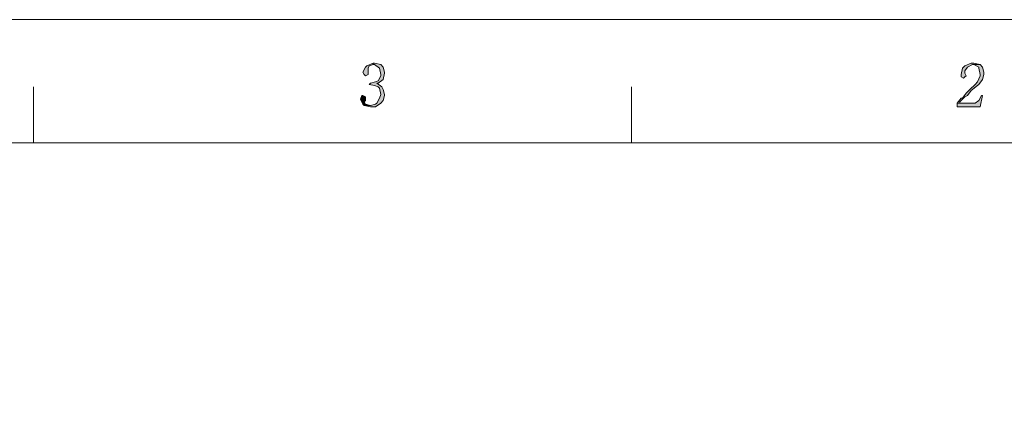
# Model space of a CAD drawing. Header units: millimetres. Extents: x -296 to 295, y -209 to 209.
# Tile 138 of 140: x 63 to 179, y 163 to 209. Entities that reach past the tile are written whole.
import ezdxf

# ---------------------------------------------------------------- set-up
doc = ezdxf.new("R2010")
doc.units = ezdxf.units.MM
doc.header["$MEASUREMENT"] = 0
doc.layers.add('layer 1', color=7, linetype='Continuous')

msp = doc.modelspace()

# ---------------------------------------------------------------- hatches: boundary and pattern name
at = {"layer": 'layer 1'}
h = msp.add_hatch(color=1, dxfattribs=at)
edge = h.paths.add_edge_path()
edge.add_spline(control_points=[(104.6753, 204.1168), (104.6753, 204.1168), (103.9277, 203.8234), (103.9277, 203.8234), (103.9277, 203.8234), (103.7781, 203.6767), (103.7781, 203.6767), (103.7781, 203.6767), (103.4791, 203.0899), (103.4791, 203.0899), (103.4791, 203.0899), (103.6286, 202.7965), (103.6286, 202.7965), (103.6286, 202.7965), (103.7781, 202.6498), (103.7781, 202.6498), (103.7781, 202.6498), (104.0772, 202.7965), (104.0772, 202.7965), (104.0772, 202.7965), (104.0772, 202.9432), (104.0772, 202.9432), (104.0772, 202.9432), (104.0772, 203.0899), (104.0772, 203.0899), (104.0772, 203.0899), (104.0772, 203.53), (104.0772, 203.53), (104.0772, 203.53), (104.2267, 203.8234), (104.2267, 203.8234), (104.2267, 203.8234), (104.6753, 203.9701), (104.6753, 203.9701), (104.6753, 203.9701), (104.6753, 204.1168), (104.6753, 204.1168)], knot_values=[0, 0, 0, 0, 0.08333333, 0.08333333, 0.08333333, 0.16666667, 0.16666667, 0.16666667, 0.25, 0.25, 0.25, 0.33333333, 0.33333333, 0.33333333, 0.41666667, 0.41666667, 0.41666667, 0.5, 0.5, 0.5, 0.58333333, 0.58333333, 0.58333333, 0.66666667, 0.66666667, 0.66666667, 0.75, 0.75, 0.75, 0.83333333, 0.83333333, 0.83333333, 0.91666667, 0.91666667, 0.91666667, 1, 1, 1, 1], degree=3, periodic=1)
h = msp.add_hatch(color=1, dxfattribs=at)
edge = h.paths.add_edge_path()
edge.add_spline(control_points=[(104.8249, 204.1168), (104.8249, 204.1168), (104.6753, 204.1168), (104.6753, 204.1168), (104.6753, 204.1168), (104.6753, 203.9701), (104.6753, 203.9701), (104.6753, 203.9701), (104.8249, 203.9701), (104.8249, 203.9701), (104.8249, 203.9701), (105.423, 203.53), (105.423, 203.53), (105.423, 203.53), (105.423, 203.53), (105.423, 203.53), (105.423, 203.53), (105.5725, 202.7965), (105.5725, 202.7965), (105.5725, 202.7965), (105.5725, 202.6498), (105.5725, 202.6498), (105.5725, 202.6498), (105.2735, 202.0631), (105.2735, 202.0631), (105.2735, 202.0631), (104.9744, 201.9164), (104.9744, 201.9164), (104.9744, 201.9164), (104.3763, 201.7697), (104.3763, 201.7697), (104.3763, 201.7697), (104.2267, 201.623), (104.2267, 201.623), (104.2267, 201.623), (104.8249, 201.4763), (104.8249, 201.4763), (104.8249, 201.4763), (105.2735, 201.3296), (105.2735, 201.3296), (105.2735, 201.3296), (105.423, 201.1829), (105.423, 201.1829), (105.423, 201.1829), (105.5725, 200.4494), (105.5725, 200.4494), (105.5725, 200.4494), (105.423, 200.0094), (105.423, 200.0094), (105.423, 200.0094), (105.1239, 199.4226), (105.1239, 199.4226), (105.1239, 199.4226), (104.9744, 199.2759), (104.9744, 199.2759), (104.9744, 199.2759), (104.3763, 199.1292), (104.3763, 199.1292), (104.3763, 199.1292), (103.6286, 199.1292), (103.6286, 199.1292), (103.6286, 199.1292), (104.3763, 198.9825), (104.3763, 198.9825), (104.3763, 198.9825), (104.9744, 198.9825), (104.9744, 198.9825), (104.9744, 198.9825), (105.5725, 199.4226), (105.5725, 199.4226), (105.5725, 199.4226), (105.8716, 199.716), (105.8716, 199.716), (105.8716, 199.716), (106.0211, 200.3027), (106.0211, 200.3027), (106.0211, 200.3027), (106.0211, 200.4494), (106.0211, 200.4494), (106.0211, 200.4494), (105.8716, 201.0362), (105.8716, 201.0362), (105.8716, 201.0362), (105.7221, 201.3296), (105.7221, 201.3296), (105.7221, 201.3296), (105.1239, 201.7697), (105.1239, 201.7697), (105.1239, 201.7697), (105.2735, 201.7697), (105.2735, 201.7697), (105.2735, 201.7697), (105.8716, 202.2098), (105.8716, 202.2098), (105.8716, 202.2098), (105.8716, 202.2098), (105.8716, 202.2098), (105.8716, 202.2098), (106.0211, 202.9432), (106.0211, 202.9432), (106.0211, 202.9432), (106.0211, 203.0899), (106.0211, 203.0899), (106.0211, 203.0899), (105.8716, 203.6767), (105.8716, 203.6767), (105.8716, 203.6767), (105.5725, 203.9701), (105.5725, 203.9701), (105.5725, 203.9701), (104.8249, 204.1168), (104.8249, 204.1168)], knot_values=[0, 0, 0, 0, 0.02702703, 0.02702703, 0.02702703, 0.05405405, 0.05405405, 0.05405405, 0.08108108, 0.08108108, 0.08108108, 0.10810811, 0.10810811, 0.10810811, 0.13513514, 0.13513514, 0.13513514, 0.16216216, 0.16216216, 0.16216216, 0.18918919, 0.18918919, 0.18918919, 0.21621622, 0.21621622, 0.21621622, 0.24324324, 0.24324324, 0.24324324, 0.27027027, 0.27027027, 0.27027027, 0.2972973, 0.2972973, 0.2972973, 0.32432432, 0.32432432, 0.32432432, 0.35135135, 0.35135135, 0.35135135, 0.37837838, 0.37837838, 0.37837838, 0.40540541, 0.40540541, 0.40540541, 0.43243243, 0.43243243, 0.43243243, 0.45945946, 0.45945946, 0.45945946, 0.48648649, 0.48648649, 0.48648649, 0.51351351, 0.51351351, 0.51351351, 0.54054054, 0.54054054, 0.54054054, 0.56756757, 0.56756757, 0.56756757, 0.59459459, 0.59459459, 0.59459459, 0.62162162, 0.62162162, 0.62162162, 0.64864865, 0.64864865, 0.64864865, 0.67567568, 0.67567568, 0.67567568, 0.7027027, 0.7027027, 0.7027027, 0.72972973, 0.72972973, 0.72972973, 0.75675676, 0.75675676, 0.75675676, 0.78378378, 0.78378378, 0.78378378, 0.81081081, 0.81081081, 0.81081081, 0.83783784, 0.83783784, 0.83783784, 0.86486486, 0.86486486, 0.86486486, 0.89189189, 0.89189189, 0.89189189, 0.91891892, 0.91891892, 0.91891892, 0.94594595, 0.94594595, 0.94594595, 0.97297297, 0.97297297, 0.97297297, 1, 1, 1, 1], degree=3, periodic=1)
h = msp.add_hatch(color=1, dxfattribs=at)
edge = h.paths.add_edge_path()
edge.add_spline(control_points=[(176.2977, 203.9701), (176.2977, 203.9701), (175.4005, 203.9701), (175.4005, 203.9701), (175.4005, 203.9701), (175.55, 203.9701), (175.55, 203.9701), (175.55, 203.9701), (176.1482, 203.6767), (176.1482, 203.6767), (176.1482, 203.6767), (176.1482, 203.53), (176.1482, 203.53), (176.1482, 203.53), (176.2977, 202.7965), (176.2977, 202.7965), (176.2977, 202.7965), (176.2977, 202.6498), (176.2977, 202.6498), (176.2977, 202.6498), (175.9986, 201.9164), (175.9986, 201.9164), (175.9986, 201.9164), (175.6996, 201.623), (175.6996, 201.623), (175.6996, 201.623), (175.1014, 201.0362), (175.1014, 201.0362), (175.1014, 201.0362), (174.6528, 200.5961), (174.6528, 200.5961), (174.6528, 200.5961), (174.2042, 200.0094), (174.2042, 200.0094), (174.2042, 200.0094), (174.0547, 200.0094), (174.0547, 200.0094), (174.0547, 200.0094), (173.6061, 199.4226), (173.6061, 199.4226), (173.6061, 199.4226), (173.9051, 199.4226), (173.9051, 199.4226), (173.9051, 199.4226), (173.9051, 199.5693), (173.9051, 199.5693), (173.9051, 199.5693), (174.5033, 200.1561), (174.5033, 200.1561), (174.5033, 200.1561), (174.8023, 200.3027), (174.8023, 200.3027), (174.8023, 200.3027), (175.2509, 200.8895), (175.2509, 200.8895), (175.2509, 200.8895), (175.9986, 201.4763), (175.9986, 201.4763), (175.9986, 201.4763), (176.1482, 201.623), (176.1482, 201.623), (176.1482, 201.623), (176.5968, 202.2098), (176.5968, 202.2098), (176.5968, 202.2098), (176.7463, 202.7965), (176.7463, 202.7965), (176.7463, 202.7965), (176.7463, 203.0899), (176.7463, 203.0899), (176.7463, 203.0899), (176.5968, 203.6767), (176.5968, 203.6767), (176.5968, 203.6767), (176.2977, 203.9701), (176.2977, 203.9701)], knot_values=[0, 0, 0, 0, 0.04, 0.04, 0.04, 0.08, 0.08, 0.08, 0.12, 0.12, 0.12, 0.16, 0.16, 0.16, 0.2, 0.2, 0.2, 0.24, 0.24, 0.24, 0.28, 0.28, 0.28, 0.32, 0.32, 0.32, 0.36, 0.36, 0.36, 0.4, 0.4, 0.4, 0.44, 0.44, 0.44, 0.48, 0.48, 0.48, 0.52, 0.52, 0.52, 0.56, 0.56, 0.56, 0.6, 0.6, 0.6, 0.64, 0.64, 0.64, 0.68, 0.68, 0.68, 0.72, 0.72, 0.72, 0.76, 0.76, 0.76, 0.8, 0.8, 0.8, 0.84, 0.84, 0.84, 0.88, 0.88, 0.88, 0.92, 0.92, 0.92, 0.96, 0.96, 0.96, 1, 1, 1, 1], degree=3, periodic=1)
h = msp.add_hatch(color=1, dxfattribs=at)
edge = h.paths.add_edge_path()
edge.add_spline(control_points=[(175.55, 204.1168), (175.55, 204.1168), (175.2509, 204.1168), (175.2509, 204.1168), (175.2509, 204.1168), (174.5033, 203.8234), (174.5033, 203.8234), (174.5033, 203.8234), (174.2042, 203.53), (174.2042, 203.53), (174.2042, 203.53), (174.0547, 202.7965), (174.0547, 202.7965), (174.0547, 202.7965), (174.0547, 202.5032), (174.0547, 202.5032), (174.0547, 202.5032), (174.3537, 202.3565), (174.3537, 202.3565), (174.3537, 202.3565), (174.5033, 202.5032), (174.5033, 202.5032), (174.5033, 202.5032), (174.6528, 202.6498), (174.6528, 202.6498), (174.6528, 202.6498), (174.5033, 202.9432), (174.5033, 202.9432), (174.5033, 202.9432), (174.5033, 203.2366), (174.5033, 203.2366), (174.5033, 203.2366), (174.8023, 203.6767), (174.8023, 203.6767), (174.8023, 203.6767), (175.4005, 203.9701), (175.4005, 203.9701), (175.4005, 203.9701), (176.2977, 203.9701), (176.2977, 203.9701), (176.2977, 203.9701), (175.55, 204.1168), (175.55, 204.1168)], knot_values=[0, 0, 0, 0, 0.07142857, 0.07142857, 0.07142857, 0.14285714, 0.14285714, 0.14285714, 0.21428571, 0.21428571, 0.21428571, 0.28571429, 0.28571429, 0.28571429, 0.35714286, 0.35714286, 0.35714286, 0.42857143, 0.42857143, 0.42857143, 0.5, 0.5, 0.5, 0.57142857, 0.57142857, 0.57142857, 0.64285714, 0.64285714, 0.64285714, 0.71428571, 0.71428571, 0.71428571, 0.78571429, 0.78571429, 0.78571429, 0.85714286, 0.85714286, 0.85714286, 0.92857143, 0.92857143, 0.92857143, 1, 1, 1, 1], degree=3, periodic=1)
h = msp.add_hatch(color=1, dxfattribs=at)
edge = h.paths.add_edge_path()
edge.add_spline(control_points=[(103.4791, 200.3027), (103.4791, 200.3027), (103.3295, 200.3027), (103.3295, 200.3027), (103.3295, 200.3027), (103.18, 199.8627), (103.18, 199.8627), (103.18, 199.8627), (103.18, 199.8627), (103.18, 199.8627), (103.18, 199.8627), (103.4791, 199.2759), (103.4791, 199.2759), (103.4791, 199.2759), (103.6286, 199.1292), (103.6286, 199.1292), (103.6286, 199.1292), (104.3763, 199.1292), (104.3763, 199.1292), (104.3763, 199.1292), (103.7781, 199.2759), (103.7781, 199.2759), (103.7781, 199.2759), (103.6286, 199.5693), (103.6286, 199.5693), (103.6286, 199.5693), (103.7781, 199.716), (103.7781, 199.716), (103.7781, 199.716), (103.7781, 200.0094), (103.7781, 200.0094), (103.7781, 200.0094), (103.7781, 200.1561), (103.7781, 200.1561), (103.7781, 200.1561), (103.4791, 200.3027), (103.4791, 200.3027)], knot_values=[0, 0, 0, 0, 0.08333333, 0.08333333, 0.08333333, 0.16666667, 0.16666667, 0.16666667, 0.25, 0.25, 0.25, 0.33333333, 0.33333333, 0.33333333, 0.41666667, 0.41666667, 0.41666667, 0.5, 0.5, 0.5, 0.58333333, 0.58333333, 0.58333333, 0.66666667, 0.66666667, 0.66666667, 0.75, 0.75, 0.75, 0.83333333, 0.83333333, 0.83333333, 0.91666667, 0.91666667, 0.91666667, 1, 1, 1, 1], degree=3, periodic=1)
h = msp.add_hatch(color=1, dxfattribs=at)
edge = h.paths.add_edge_path()
edge.add_spline(control_points=[(176.5968, 200.3027), (176.5968, 200.3027), (176.4472, 200.3027), (176.4472, 200.3027), (176.4472, 200.3027), (176.1482, 199.716), (176.1482, 199.716), (176.1482, 199.716), (175.6996, 199.4226), (175.6996, 199.4226), (175.6996, 199.4226), (173.9051, 199.4226), (173.9051, 199.4226), (173.9051, 199.4226), (173.6061, 199.4226), (173.6061, 199.4226), (173.6061, 199.4226), (173.6061, 198.9825), (173.6061, 198.9825), (173.6061, 198.9825), (176.2977, 198.9825), (176.2977, 198.9825), (176.2977, 198.9825), (176.5968, 200.3027), (176.5968, 200.3027)], knot_values=[0, 0, 0, 0, 0.125, 0.125, 0.125, 0.25, 0.25, 0.25, 0.375, 0.375, 0.375, 0.5, 0.5, 0.5, 0.625, 0.625, 0.625, 0.75, 0.75, 0.75, 0.875, 0.875, 0.875, 1, 1, 1, 1], degree=3, periodic=1)

# ---------------------------------------------------------------- linework, layer by layer
at = {"layer": 'layer 1', "color": 1, "lineweight": 0}
msp.add_open_spline([(295.3283, 209.2747), (295.3283, 209.2747), (295.3283, -208.9236), (295.3283, -208.9236), (295.3283, -208.9236), (-296.1944, -208.9236), (-296.1944, -208.9236), (-296.1944, -208.9236), (-296.1944, 209.2747), (-296.1944, 209.2747), (-296.1944, 209.2747), (295.3283, 209.2747), (295.3283, 209.2747)], degree=3, knots=[0, 0, 0, 0, 0.25, 0.25, 0.25, 0.5, 0.5, 0.5, 0.75, 0.75, 0.75, 1, 1, 1, 1], dxfattribs=at)
at = {"layer": 'layer 1', "lineweight": 0}
for points, knots in [([(104.6753, 204.1168), (104.6753, 204.1168), (103.9277, 203.8234), (103.9277, 203.8234), (103.9277, 203.8234), (103.7781, 203.6767), (103.7781, 203.6767), (103.7781, 203.6767), (103.4791, 203.0899), (103.4791, 203.0899), (103.4791, 203.0899), (103.6286, 202.7965), (103.6286, 202.7965), (103.6286, 202.7965), (103.7781, 202.6498), (103.7781, 202.6498), (103.7781, 202.6498), (104.0772, 202.7965), (104.0772, 202.7965), (104.0772, 202.7965), (104.0772, 202.9432), (104.0772, 202.9432), (104.0772, 202.9432), (104.0772, 203.0899), (104.0772, 203.0899), (104.0772, 203.0899), (104.0772, 203.53), (104.0772, 203.53), (104.0772, 203.53), (104.2267, 203.8234), (104.2267, 203.8234), (104.2267, 203.8234), (104.6753, 203.9701), (104.6753, 203.9701), (104.6753, 203.9701), (104.6753, 204.1168), (104.6753, 204.1168)], [0, 0, 0, 0, 0.08333333, 0.08333333, 0.08333333, 0.16666667, 0.16666667, 0.16666667, 0.25, 0.25, 0.25, 0.33333333, 0.33333333, 0.33333333, 0.41666667, 0.41666667, 0.41666667, 0.5, 0.5, 0.5, 0.58333333, 0.58333333, 0.58333333, 0.66666667, 0.66666667, 0.66666667, 0.75, 0.75, 0.75, 0.83333333, 0.83333333, 0.83333333, 0.91666667, 0.91666667, 0.91666667, 1, 1, 1, 1]), ([(104.8249, 204.1168), (104.8249, 204.1168), (104.6753, 204.1168), (104.6753, 204.1168), (104.6753, 204.1168), (104.6753, 203.9701), (104.6753, 203.9701), (104.6753, 203.9701), (104.8249, 203.9701), (104.8249, 203.9701), (104.8249, 203.9701), (105.423, 203.53), (105.423, 203.53), (105.423, 203.53), (105.423, 203.53), (105.423, 203.53), (105.423, 203.53), (105.5725, 202.7965), (105.5725, 202.7965), (105.5725, 202.7965), (105.5725, 202.6498), (105.5725, 202.6498), (105.5725, 202.6498), (105.2735, 202.0631), (105.2735, 202.0631), (105.2735, 202.0631), (104.9744, 201.9164), (104.9744, 201.9164), (104.9744, 201.9164), (104.3763, 201.7697), (104.3763, 201.7697), (104.3763, 201.7697), (104.2267, 201.623), (104.2267, 201.623), (104.2267, 201.623), (104.8249, 201.4763), (104.8249, 201.4763), (104.8249, 201.4763), (105.2735, 201.3296), (105.2735, 201.3296), (105.2735, 201.3296), (105.423, 201.1829), (105.423, 201.1829), (105.423, 201.1829), (105.5725, 200.4494), (105.5725, 200.4494), (105.5725, 200.4494), (105.423, 200.0094), (105.423, 200.0094), (105.423, 200.0094), (105.1239, 199.4226), (105.1239, 199.4226), (105.1239, 199.4226), (104.9744, 199.2759), (104.9744, 199.2759), (104.9744, 199.2759), (104.3763, 199.1292), (104.3763, 199.1292), (104.3763, 199.1292), (103.6286, 199.1292), (103.6286, 199.1292), (103.6286, 199.1292), (104.3763, 198.9825), (104.3763, 198.9825), (104.3763, 198.9825), (104.9744, 198.9825), (104.9744, 198.9825), (104.9744, 198.9825), (105.5725, 199.4226), (105.5725, 199.4226), (105.5725, 199.4226), (105.8716, 199.716), (105.8716, 199.716), (105.8716, 199.716), (106.0211, 200.3027), (106.0211, 200.3027), (106.0211, 200.3027), (106.0211, 200.4494), (106.0211, 200.4494), (106.0211, 200.4494), (105.8716, 201.0362), (105.8716, 201.0362), (105.8716, 201.0362), (105.7221, 201.3296), (105.7221, 201.3296), (105.7221, 201.3296), (105.1239, 201.7697), (105.1239, 201.7697), (105.1239, 201.7697), (105.2735, 201.7697), (105.2735, 201.7697), (105.2735, 201.7697), (105.8716, 202.2098), (105.8716, 202.2098), (105.8716, 202.2098), (105.8716, 202.2098), (105.8716, 202.2098), (105.8716, 202.2098), (106.0211, 202.9432), (106.0211, 202.9432), (106.0211, 202.9432), (106.0211, 203.0899), (106.0211, 203.0899), (106.0211, 203.0899), (105.8716, 203.6767), (105.8716, 203.6767), (105.8716, 203.6767), (105.5725, 203.9701), (105.5725, 203.9701), (105.5725, 203.9701), (104.8249, 204.1168), (104.8249, 204.1168)], [0, 0, 0, 0, 0.02702703, 0.02702703, 0.02702703, 0.05405405, 0.05405405, 0.05405405, 0.08108108, 0.08108108, 0.08108108, 0.10810811, 0.10810811, 0.10810811, 0.13513514, 0.13513514, 0.13513514, 0.16216216, 0.16216216, 0.16216216, 0.18918919, 0.18918919, 0.18918919, 0.21621622, 0.21621622, 0.21621622, 0.24324324, 0.24324324, 0.24324324, 0.27027027, 0.27027027, 0.27027027, 0.2972973, 0.2972973, 0.2972973, 0.32432432, 0.32432432, 0.32432432, 0.35135135, 0.35135135, 0.35135135, 0.37837838, 0.37837838, 0.37837838, 0.40540541, 0.40540541, 0.40540541, 0.43243243, 0.43243243, 0.43243243, 0.45945946, 0.45945946, 0.45945946, 0.48648649, 0.48648649, 0.48648649, 0.51351351, 0.51351351, 0.51351351, 0.54054054, 0.54054054, 0.54054054, 0.56756757, 0.56756757, 0.56756757, 0.59459459, 0.59459459, 0.59459459, 0.62162162, 0.62162162, 0.62162162, 0.64864865, 0.64864865, 0.64864865, 0.67567568, 0.67567568, 0.67567568, 0.7027027, 0.7027027, 0.7027027, 0.72972973, 0.72972973, 0.72972973, 0.75675676, 0.75675676, 0.75675676, 0.78378378, 0.78378378, 0.78378378, 0.81081081, 0.81081081, 0.81081081, 0.83783784, 0.83783784, 0.83783784, 0.86486486, 0.86486486, 0.86486486, 0.89189189, 0.89189189, 0.89189189, 0.91891892, 0.91891892, 0.91891892, 0.94594595, 0.94594595, 0.94594595, 0.97297297, 0.97297297, 0.97297297, 1, 1, 1, 1]), ([(176.2977, 203.9701), (176.2977, 203.9701), (175.4005, 203.9701), (175.4005, 203.9701), (175.4005, 203.9701), (175.55, 203.9701), (175.55, 203.9701), (175.55, 203.9701), (176.1482, 203.6767), (176.1482, 203.6767), (176.1482, 203.6767), (176.1482, 203.53), (176.1482, 203.53), (176.1482, 203.53), (176.2977, 202.7965), (176.2977, 202.7965), (176.2977, 202.7965), (176.2977, 202.6498), (176.2977, 202.6498), (176.2977, 202.6498), (175.9986, 201.9164), (175.9986, 201.9164), (175.9986, 201.9164), (175.6996, 201.623), (175.6996, 201.623), (175.6996, 201.623), (175.1014, 201.0362), (175.1014, 201.0362), (175.1014, 201.0362), (174.6528, 200.5961), (174.6528, 200.5961), (174.6528, 200.5961), (174.2042, 200.0094), (174.2042, 200.0094), (174.2042, 200.0094), (174.0547, 200.0094), (174.0547, 200.0094), (174.0547, 200.0094), (173.6061, 199.4226), (173.6061, 199.4226), (173.6061, 199.4226), (173.9051, 199.4226), (173.9051, 199.4226), (173.9051, 199.4226), (173.9051, 199.5693), (173.9051, 199.5693), (173.9051, 199.5693), (174.5033, 200.1561), (174.5033, 200.1561), (174.5033, 200.1561), (174.8023, 200.3027), (174.8023, 200.3027), (174.8023, 200.3027), (175.2509, 200.8895), (175.2509, 200.8895), (175.2509, 200.8895), (175.9986, 201.4763), (175.9986, 201.4763), (175.9986, 201.4763), (176.1482, 201.623), (176.1482, 201.623), (176.1482, 201.623), (176.5968, 202.2098), (176.5968, 202.2098), (176.5968, 202.2098), (176.7463, 202.7965), (176.7463, 202.7965), (176.7463, 202.7965), (176.7463, 203.0899), (176.7463, 203.0899), (176.7463, 203.0899), (176.5968, 203.6767), (176.5968, 203.6767), (176.5968, 203.6767), (176.2977, 203.9701), (176.2977, 203.9701)], [0, 0, 0, 0, 0.04, 0.04, 0.04, 0.08, 0.08, 0.08, 0.12, 0.12, 0.12, 0.16, 0.16, 0.16, 0.2, 0.2, 0.2, 0.24, 0.24, 0.24, 0.28, 0.28, 0.28, 0.32, 0.32, 0.32, 0.36, 0.36, 0.36, 0.4, 0.4, 0.4, 0.44, 0.44, 0.44, 0.48, 0.48, 0.48, 0.52, 0.52, 0.52, 0.56, 0.56, 0.56, 0.6, 0.6, 0.6, 0.64, 0.64, 0.64, 0.68, 0.68, 0.68, 0.72, 0.72, 0.72, 0.76, 0.76, 0.76, 0.8, 0.8, 0.8, 0.84, 0.84, 0.84, 0.88, 0.88, 0.88, 0.92, 0.92, 0.92, 0.96, 0.96, 0.96, 1, 1, 1, 1]), ([(175.55, 204.1168), (175.55, 204.1168), (175.2509, 204.1168), (175.2509, 204.1168), (175.2509, 204.1168), (174.5033, 203.8234), (174.5033, 203.8234), (174.5033, 203.8234), (174.2042, 203.53), (174.2042, 203.53), (174.2042, 203.53), (174.0547, 202.7965), (174.0547, 202.7965), (174.0547, 202.7965), (174.0547, 202.5032), (174.0547, 202.5032), (174.0547, 202.5032), (174.3537, 202.3565), (174.3537, 202.3565), (174.3537, 202.3565), (174.5033, 202.5032), (174.5033, 202.5032), (174.5033, 202.5032), (174.6528, 202.6498), (174.6528, 202.6498), (174.6528, 202.6498), (174.5033, 202.9432), (174.5033, 202.9432), (174.5033, 202.9432), (174.5033, 203.2366), (174.5033, 203.2366), (174.5033, 203.2366), (174.8023, 203.6767), (174.8023, 203.6767), (174.8023, 203.6767), (175.4005, 203.9701), (175.4005, 203.9701), (175.4005, 203.9701), (176.2977, 203.9701), (176.2977, 203.9701), (176.2977, 203.9701), (175.55, 204.1168), (175.55, 204.1168)], [0, 0, 0, 0, 0.07142857, 0.07142857, 0.07142857, 0.14285714, 0.14285714, 0.14285714, 0.21428571, 0.21428571, 0.21428571, 0.28571429, 0.28571429, 0.28571429, 0.35714286, 0.35714286, 0.35714286, 0.42857143, 0.42857143, 0.42857143, 0.5, 0.5, 0.5, 0.57142857, 0.57142857, 0.57142857, 0.64285714, 0.64285714, 0.64285714, 0.71428571, 0.71428571, 0.71428571, 0.78571429, 0.78571429, 0.78571429, 0.85714286, 0.85714286, 0.85714286, 0.92857143, 0.92857143, 0.92857143, 1, 1, 1, 1]), ([(103.4791, 200.3027), (103.4791, 200.3027), (103.3295, 200.3027), (103.3295, 200.3027), (103.3295, 200.3027), (103.18, 199.8627), (103.18, 199.8627), (103.18, 199.8627), (103.18, 199.8627), (103.18, 199.8627), (103.18, 199.8627), (103.4791, 199.2759), (103.4791, 199.2759), (103.4791, 199.2759), (103.6286, 199.1292), (103.6286, 199.1292), (103.6286, 199.1292), (104.3763, 199.1292), (104.3763, 199.1292), (104.3763, 199.1292), (103.7781, 199.2759), (103.7781, 199.2759), (103.7781, 199.2759), (103.6286, 199.5693), (103.6286, 199.5693), (103.6286, 199.5693), (103.7781, 199.716), (103.7781, 199.716), (103.7781, 199.716), (103.7781, 200.0094), (103.7781, 200.0094), (103.7781, 200.0094), (103.7781, 200.1561), (103.7781, 200.1561), (103.7781, 200.1561), (103.4791, 200.3027), (103.4791, 200.3027)], [0, 0, 0, 0, 0.08333333, 0.08333333, 0.08333333, 0.16666667, 0.16666667, 0.16666667, 0.25, 0.25, 0.25, 0.33333333, 0.33333333, 0.33333333, 0.41666667, 0.41666667, 0.41666667, 0.5, 0.5, 0.5, 0.58333333, 0.58333333, 0.58333333, 0.66666667, 0.66666667, 0.66666667, 0.75, 0.75, 0.75, 0.83333333, 0.83333333, 0.83333333, 0.91666667, 0.91666667, 0.91666667, 1, 1, 1, 1]), ([(176.5968, 200.3027), (176.5968, 200.3027), (176.4472, 200.3027), (176.4472, 200.3027), (176.4472, 200.3027), (176.1482, 199.716), (176.1482, 199.716), (176.1482, 199.716), (175.6996, 199.4226), (175.6996, 199.4226), (175.6996, 199.4226), (173.9051, 199.4226), (173.9051, 199.4226), (173.9051, 199.4226), (173.6061, 199.4226), (173.6061, 199.4226), (173.6061, 199.4226), (173.6061, 198.9825), (173.6061, 198.9825), (173.6061, 198.9825), (176.2977, 198.9825), (176.2977, 198.9825), (176.2977, 198.9825), (176.5968, 200.3027), (176.5968, 200.3027)], [0, 0, 0, 0, 0.125, 0.125, 0.125, 0.25, 0.25, 0.25, 0.375, 0.375, 0.375, 0.5, 0.5, 0.5, 0.625, 0.625, 0.625, 0.75, 0.75, 0.75, 0.875, 0.875, 0.875, 1, 1, 1, 1])]:
    msp.add_open_spline(points, degree=3, knots=knots, dxfattribs=at)
at = {"layer": 'layer 1', "color": 1, "lineweight": 0}
for points in [[(64.6024, 201.3296), (64.6024, 201.3296), (64.6024, 194.7284), (64.6024, 194.7284)], [(135.178, 201.3296), (135.178, 201.3296), (135.178, 194.7284), (135.178, 194.7284)]]:
    msp.add_open_spline(points, degree=3, dxfattribs=at)
at = {"layer": 'layer 1', "color": 5, "lineweight": 0}
msp.add_open_spline([(283.3586, 194.7284), (283.3586, 194.7284), (-281.2487, 194.7284), (-281.2487, 194.7284)], degree=3, dxfattribs=at)
msp.add_open_spline([(-281.2487, 194.7284), (-281.2487, 194.7284), (-281.2487, -197.0649), (-281.2487, -197.0649), (-281.2487, -197.0649), (283.3586, -197.0649), (283.3586, -197.0649)], degree=3, knots=[0, 0, 0, 0, 0.5, 0.5, 0.5, 1, 1, 1, 1], dxfattribs=at)

doc.saveas('drawing.dxf')
